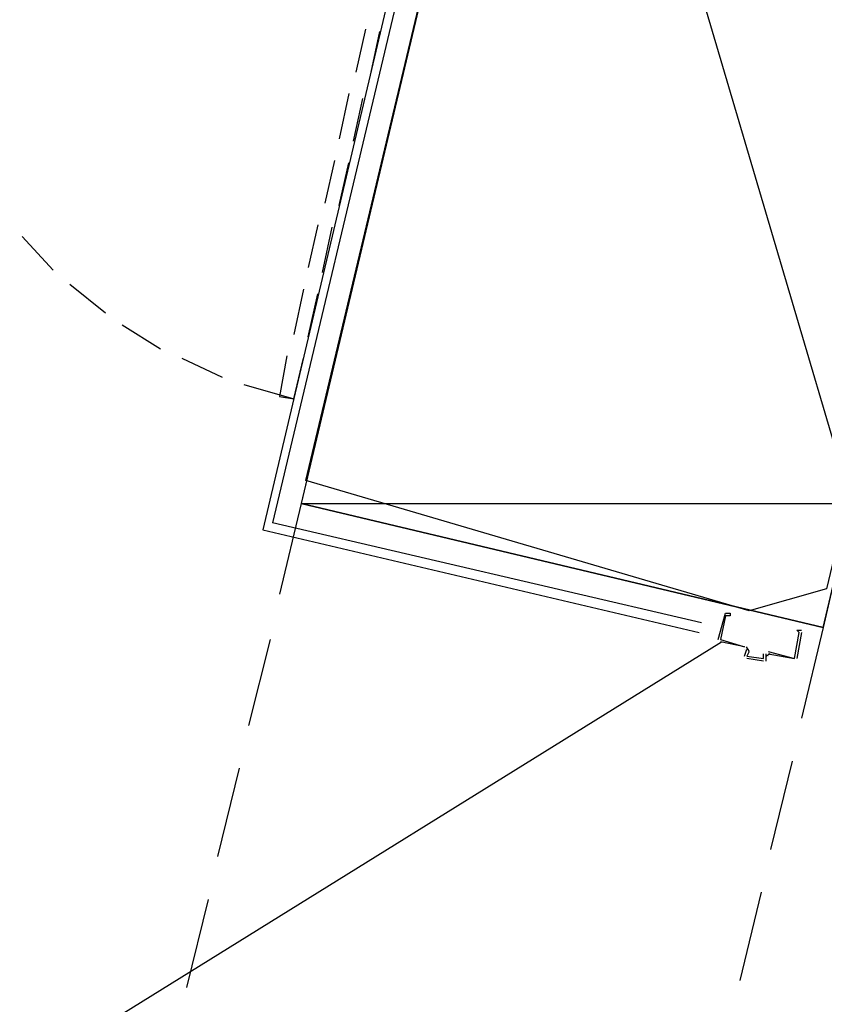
# Model space of a CAD drawing. Header units: feet. Extents: x -79 to 198, y -22 to 181.
# Tile 53 of 92: x 103.52 to 108.02, y 92.96 to 98.47. Entities that reach past the tile are written whole.
import ezdxf

# ---------------------------------------------------------------- set-up
doc = ezdxf.new("R2010")
doc.units = ezdxf.units.FT
for name, color, linetype in [('A-AREA-UNIDAD', 30, 'CONTINUOUS'), ('A-LINEA', 7, 'CONTINUOUS'), ('A-MURO-CONCRETO', 8, 'CONTINUOUS')]:
    doc.layers.add(name, color=color, linetype=linetype)

msp = doc.modelspace()

# ---------------------------------------------------------------- linework, layer by layer
at = {"layer": 'A-AREA-UNIDAD'}
msp.add_lwpolyline([(112.128, 111.1644), (109.84, 101.5644), (109.36, 101.5644), (109.44, 101.1733), (108.032, 95.2889), (107.6, 95.1644), (105.12, 95.8933), (106.56, 101.9378), (104.512, 101.5644), (104.4, 101.2978), (103.712, 101.2089), (101.312, 100.3733), (101.28, 100.2133), (100.448, 100.1778), (99.872, 97.8133), (101.6, 97.3333), (101.6, 96.2489), (100.928, 93.4578), (103.648, 92.7644), (104.8, 92.8178), (106.64, 92.3733), (107.2, 92.0533), (107.2, 91.0933), (101.84, 68.5689)], dxfattribs=at)
at = {"layer": 'A-LINEA'}
for p, q in [((106.48, 102.1511), (104.9333, 95.6578)), ((106.4133, 102.1111), (104.88, 95.6178)), ((105.4533, 98.4178), (105.4, 98.1778)), ((105.48, 98.1511), (105.5333, 98.4044)), ((105.36, 98.0578), (105.3067, 97.8044)), ((105.3867, 97.7911), (105.44, 98.0311)), ((105.28, 97.6844), (105.2267, 97.4444)), ((105.3067, 97.4311), (105.36, 97.6711)), ((105.1867, 97.3244), (105.1333, 97.0844)), ((105.2133, 97.0578), (105.2667, 97.3111)), ((103.5333, 97.2578), (103.7067, 97.0711)), ((103.8, 96.9911), (104, 96.8311)), ((105.1067, 96.9644), (105.0533, 96.7111)), ((105.1333, 96.6978), (105.1867, 96.9378)), ((104.0933, 96.7644), (104.3067, 96.6311)), ((104.4267, 96.5778), (104.6533, 96.4711)), ((105.0533, 96.3511), (105.1067, 96.5778)), ((104.7733, 96.4311), (105.0533, 96.3511)), ((105.0933, 95.7644), (104.9733, 95.2578)), ((107.3333, 95.0978), (104.9333, 95.6578)), ((104.88, 95.6178), (107.32, 95.0444)), ((107.4267, 95.0044), (107.4667, 95.1511)), ((107.4667, 95.1378), (107.4667, 95.1378)), ((108.0133, 95.0711), (107.8933, 94.5644)), ((104.92, 95.0044), (104.8, 94.5244)), ((107.44, 95.0044), (107.44, 95.0044)), ((107.5733, 94.9644), (107.44, 94.9911)), ((107.8933, 95.0444), (107.8667, 94.8978)), ((107.88, 95.0444), (107.88, 95.0444)), ((107.4455, 94.9904), (103.8404, 92.7536)), ((107.5733, 94.9111), (107.5867, 94.9511)), ((107.5733, 94.9511), (107.5733, 94.9511)), ((107.5995, 94.9398), (107.5846, 94.9639)), ((107.5867, 94.9111), (107.5867, 94.9111)), ((107.68, 94.8844), (107.5867, 94.8978)), ((107.68, 94.8978), (107.68, 94.8978)), ((107.6933, 94.9244), (107.6933, 94.8844)), ((107.7179, 94.9239), (107.6939, 94.909)), ((107.7067, 94.9111), (107.7067, 94.9111)), ((104.7467, 94.2844), (104.6267, 93.7911)), ((107.84, 94.3244), (107.72, 93.8311)), ((107.6667, 93.5911), (107.5467, 93.0978)), ((104.5733, 93.5511), (104.4533, 93.0578))]:
    msp.add_line(p, q, dxfattribs=at)
for points in [[(108.0133, 95.0711), (109.5467, 101.5511), (106.6267, 102.2444), (105.0933, 95.7644), (108.0133, 95.0711)], [(105.0133, 96.5911), (104.9733, 96.3644), (105.0533, 96.3511)], [(107.4667, 95.1511), (107.4933, 95.1511), (107.4933, 95.1378), (107.4667, 95.1378), (107.44, 95.0044), (107.5733, 94.9644)], [(107.7067, 94.9378), (107.8533, 94.8978), (107.88, 95.0444), (107.8667, 95.0578), (107.8933, 95.0578)], [(107.6, 94.9378), (107.5867, 94.9111), (107.68, 94.8978), (107.68, 94.9244)], [(107.7067, 94.9244), (107.8533, 94.8978), (107.8533, 94.8978)]]:
    msp.add_lwpolyline(points, dxfattribs=at)
at = {"layer": 'A-MURO-CONCRETO'}
for points in [[(106.4667, 101.5511), (105.0933, 95.7644), (108.1733, 95.7644), (106.4667, 101.5511)], [(106.4667, 101.5511), (109.5467, 101.5511), (108.1733, 95.7644), (106.4667, 101.5511), (106.4667, 101.5511)], [(105.0933, 95.7644), (108.1733, 95.7644), (108.0133, 95.0711), (105.0933, 95.7644), (105.0933, 95.7644)]]:
    msp.add_lwpolyline(points, dxfattribs=at)

doc.saveas('drawing.dxf')
